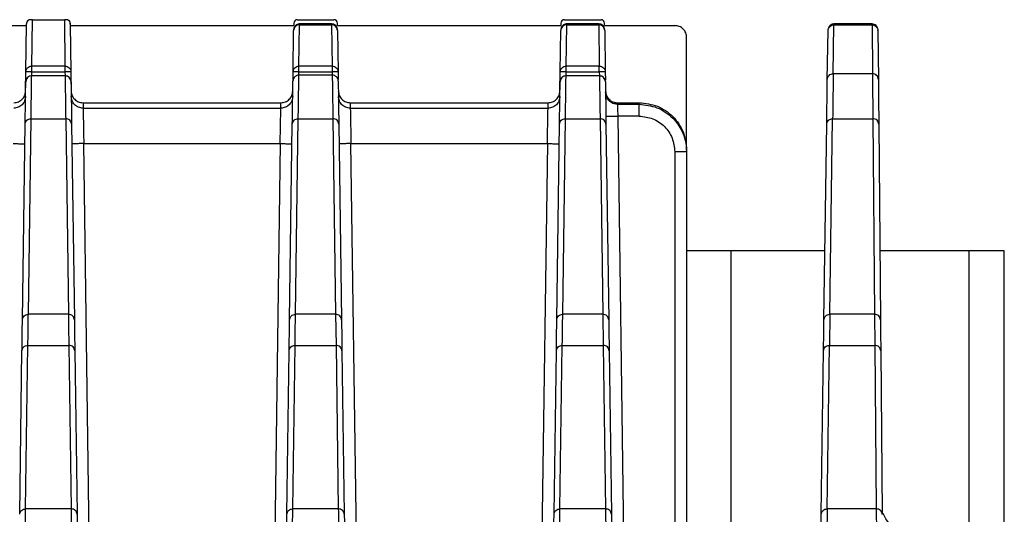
# Model space of a CAD drawing. Header units: millimetres. Extents: x -400 to 1650, y 544 to 1669.
# Tile 16 of 33: x 357 to 440, y 1627 to 1669. Entities that reach past the tile are written whole.
import ezdxf

# ---------------------------------------------------------------- set-up
doc = ezdxf.new("R2010")
doc.units = ezdxf.units.MM

# ---------------------------------------------------------------- blocks, each defined once
blk = doc.blocks.new('Drawing View10')
at = {"color": 7, "linetype": 'Continuous', "lineweight": 25}
for p, q in [((-92.365, 42.447), (-73.546, 42.447)), ((-73.601, 38.545), (-73.545, 42.549)), ((-73.544, 42.65), (-73.545, 42.557)), ((-73.545, 42.548), (-73.545, 42.557)), ((-73.381, 42.915), (-73.34, 42.947)), ((-73.101, 39.036), (-73.05, 42.947)), ((-73.05, 42.947), (-70.361, 42.947)), ((-70.361, 42.947), (-70.31, 39.036)), ((-70.071, 42.947), (-70.03, 42.915)), ((-69.866, 42.557), (-69.867, 42.65)), ((-69.866, 42.557), (-69.866, 42.548)), ((-69.866, 42.549), (-69.81, 38.545)), ((-69.865, 42.447), (-51.046, 42.447)), ((-51.044, 42.65), (-51.046, 42.447)), ((-50.744, 42.947), (-47.667, 42.947)), ((-50.601, 39.036), (-50.552, 42.519)), ((-47.859, 42.588), (-50.572, 42.588)), ((-50.552, 42.588), (-50.552, 42.519)), ((-50.552, 42.519), (-47.858, 42.519)), ((-47.859, 42.519), (-47.859, 42.588)), ((-47.859, 42.519), (-47.81, 39.036)), ((-47.365, 42.447), (-47.367, 42.65)), ((-47.365, 42.447), (-28.546, 42.447)), ((-28.544, 42.65), (-28.546, 42.447)), ((-28.244, 42.947), (-25.167, 42.947)), ((-28.101, 39.036), (-28.052, 42.519)), ((-25.339, 42.588), (-28.071, 42.588)), ((-28.052, 42.588), (-28.052, 42.519)), ((-28.052, 42.519), (-25.359, 42.519)), ((-25.359, 42.519), (-25.359, 42.588)), ((-25.359, 42.519), (-25.31, 39.036)), ((-24.865, 42.447), (-24.867, 42.65)), ((-24.865, 42.447), (-18.955, 42.447)), ((-5.61, 38.395), (-5.552, 42.519)), ((-2.347, 42.588), (-5.552, 42.588)), ((-5.552, 42.519), (-5.552, 42.588)), ((-5.552, 42.519), (-2.347, 42.519)), ((-2.347, 42.519), (-2.347, 42.588)), ((-2.347, 42.519), (-2.31, 38.395)), ((-51.101, 38.545), (-51.052, 42.028)), ((-51.052, 42.028), (-51.052, 42.031)), ((-47.359, 42.028), (-47.359, 42.031)), ((-47.359, 42.028), (-47.31, 38.545)), ((-28.601, 38.545), (-28.552, 42.028)), ((-28.552, 42.028), (-28.552, 42.031)), ((-24.859, 42.031), (-24.859, 42.028)), ((-24.859, 42.028), (-24.81, 38.545)), ((-6.11, 37.904), (-6.052, 42.028)), ((-6.052, 42.028), (-6.052, 42.063)), ((-1.846, 42.025), (-1.81, 37.901)), ((-1.846, 41.998), (-1.846, 42.025)), ((-17.955, 31.947), (-17.955, 41.447)), ((-70.309, 39.036), (-73.101, 39.036)), ((-47.81, 39.036), (-50.601, 39.036)), ((-25.31, 39.036), (-28.101, 39.036)), ((-73.622, 37.025), (-73.601, 38.545)), ((-73.601, 38.545), (-73.569, 38.695)), ((-70.298, 38.213), (-73.112, 38.213)), ((-73.112, 38.21), (-73.112, 38.211)), ((-70.298, 38.21), (-73.112, 38.21)), ((-73.106, 38.213), (-73.101, 38.541)), ((-73.101, 38.541), (-70.31, 38.541)), ((-70.31, 38.541), (-70.305, 38.213)), ((-70.298, 38.211), (-70.298, 38.21)), ((-69.81, 38.545), (-69.781, 36.448)), ((-51.124, 36.921), (-51.101, 38.545)), ((-51.101, 38.545), (-51.069, 38.695)), ((-47.799, 38.271), (-50.612, 38.271)), ((-50.605, 38.271), (-50.601, 38.541)), ((-50.601, 38.541), (-47.81, 38.541)), ((-47.81, 38.541), (-47.806, 38.271)), ((-47.31, 38.545), (-47.301, 37.91)), ((-28.623, 36.995), (-28.601, 38.545)), ((-28.601, 38.545), (-28.569, 38.695)), ((-25.298, 38.213), (-28.112, 38.213)), ((-28.112, 38.21), (-28.112, 38.211)), ((-25.298, 38.21), (-28.112, 38.21)), ((-28.106, 38.213), (-28.101, 38.541)), ((-28.101, 38.541), (-25.31, 38.541)), ((-25.31, 38.541), (-25.305, 38.213)), ((-25.298, 38.211), (-25.298, 38.21)), ((-24.81, 38.545), (-24.8, 37.854)), ((-2.31, 38.395), (-5.61, 38.395)), ((-73.582, 37.864), (-73.612, 37.72)), ((-28.582, 37.864), (-28.612, 37.72)), ((-68.787, 35.947), (-68.782, 35.486)), ((-68.787, 35.947), (-52.124, 35.947)), ((-52.129, 35.486), (-52.124, 35.947)), ((-46.287, 35.947), (-46.282, 35.486)), ((-46.287, 35.947), (-29.624, 35.947)), ((-29.629, 35.486), (-29.624, 35.947)), ((-23.787, 35.947), (-23.786, 35.816)), ((-23.787, 35.947), (-21.955, 35.947)), ((-23.786, 35.816), (-21.955, 35.816)), ((-21.955, 35.816), (-21.955, 35.947)), ((-68.782, 35.486), (-52.129, 35.486)), ((-46.282, 35.486), (-29.629, 35.486)), ((-73.893, 17.633), (-73.663, 34.129)), ((-73.393, 18.105), (-73.163, 34.601)), ((-73.163, 34.601), (-70.248, 34.601)), ((-70.248, 34.601), (-70.018, 18.105)), ((-69.748, 34.129), (-69.518, 17.633)), ((-51.393, 17.633), (-51.163, 34.129)), ((-50.893, 18.105), (-50.663, 34.601)), ((-50.663, 34.601), (-47.748, 34.601)), ((-47.748, 34.601), (-47.516, 18.105)), ((-47.248, 34.129), (-47.018, 17.633)), ((-28.893, 17.633), (-28.663, 34.129)), ((-28.393, 18.105), (-28.163, 34.601)), ((-28.163, 34.601), (-25.248, 34.601)), ((-25.248, 34.601), (-25.015, 18.105)), ((-24.748, 34.129), (-24.518, 17.633)), ((-23.758, 34.816), (-22.719, -39.553)), ((-21.955, 34.816), (-23.758, 34.816)), ((-6.393, 17.633), (-6.163, 34.129)), ((-5.893, 18.105), (-5.663, 34.601)), ((-5.663, 34.601), (-2.277, 34.601)), ((-2.277, 34.601), (-2.132, 18.105)), ((-1.777, 34.126), (-1.634, 17.63)), ((-67.719, -39.557), (-68.725, 32.499)), ((-68.725, 32.499), (-52.185, 32.499)), ((-52.185, 32.499), (-53.192, -39.557)), ((-45.219, -39.557), (-46.225, 32.499)), ((-46.225, 32.499), (-29.685, 32.499)), ((-29.685, 32.499), (-30.692, -39.557)), ((-18.955, 31.815), (-18.955, -39.553)), ((-17.955, 31.947), (-17.955, 31.815)), ((-17.955, 31.815), (-17.955, -39.553)), ((-14.205, 23.447), (-17.955, 23.447)), ((-14.205, -34.553), (-14.205, 23.447)), ((-6.304, 23.447), (-14.205, 23.447)), ((5.795, 23.447), (-1.643, 23.447)), ((8.795, 23.447), (5.795, 23.447)), ((5.795, 23.447), (5.795, -1.42)), ((8.795, -1.553), (8.795, 23.447)), ((-70.018, 18.105), (-73.393, 18.105)), ((-47.518, 18.105), (-50.893, 18.105)), ((-47.516, 18.105), (-47.481, 15.487)), ((-25.018, 18.105), (-28.393, 18.105)), ((-25.015, 18.105), (-24.981, 15.487)), ((-5.893, 18.105), (-5.928, 15.487)), ((-2.132, 18.105), (-5.893, 18.105)), ((-2.132, 18.105), (-2.111, 15.487)), ((-74.122, 1.242), (-73.929, 15.028)), ((-73.622, 1.7), (-73.429, 15.487)), ((-73.429, 15.487), (-69.981, 15.487)), ((-69.981, 15.487), (-69.789, 1.7)), ((-69.482, 15.028), (-69.289, 1.242)), ((-51.622, 1.242), (-51.429, 15.028)), ((-51.122, 1.7), (-50.929, 15.487)), ((-50.929, 15.487), (-47.482, 15.487)), ((-47.481, 15.487), (-47.289, 1.7)), ((-46.982, 15.028), (-46.789, 1.242)), ((-29.122, 1.242), (-28.929, 15.028)), ((-28.622, 1.7), (-28.428, 15.487)), ((-28.428, 15.487), (-24.982, 15.487)), ((-24.981, 15.487), (-24.789, 1.7)), ((-24.482, 15.028), (-24.289, 1.242)), ((-6.622, 1.242), (-6.429, 15.028)), ((-6.122, 1.7), (-5.928, 15.487)), ((-5.929, 15.487), (-2.111, 15.487)), ((-2.111, 15.487), (-1.991, 1.7)), ((-1.611, 15.025), (-1.49, 1.24)), ((-69.789, 1.7), (-73.622, 1.7)), ((-47.289, 1.7), (-51.122, 1.7)), ((-24.789, 1.7), (-28.622, 1.7)), ((-1.991, 1.7), (-6.122, 1.7)), ((-1.398, 1.317), (-1.399, 1.298)), ((-1.398, 1.315), (-1.398, 1.295))]:
    blk.add_line(p, q, dxfattribs=at)
for centre, radius, start, end in [((-73.244, 42.647), 0.3, 117.15391, 179.52327), ((-70.167, 42.647), 0.3, 0.47702, 62.84609), ((-50.744, 42.647), 0.3, 89.9913, 179.52327), ((-47.667, 42.647), 0.3, 0.47702, 90.0058), ((-28.244, 42.647), 0.3, 89.9913, 179.5231), ((-25.167, 42.647), 0.3, 0.47702, 90.0058), ((-73.112, 37.713), 0.5, 89.98729, 162.03785), ((-70.298, 37.713), 0.5, 1.25507, 89.98759), ((-28.112, 37.713), 0.5, 89.9873, 162.03766), ((-25.298, 37.713), 0.5, 1.26494, 89.98668)]:
    blk.add_arc(centre, radius, start, end, dxfattribs=at)
for points, knots in [([(-73.545, 42.557), (-73.542, 42.592), (-73.537, 42.66), (-73.504, 42.756), (-73.453, 42.843), (-73.406, 42.89), (-73.381, 42.914)], [0, 0, 0, 0, 0.259258, 0.504984, 0.748134, 1, 1, 1, 1]), ([(-73.05, 42.947), (-73.065, 42.947), (-73.093, 42.948), (-73.179, 42.946), (-73.253, 42.949), (-73.304, 42.948), (-73.34, 42.947)], [0, 0, 0, 0, 0.049531, 0.095807, 0.372529, 1, 1, 1, 1]), ([(-70.071, 42.947), (-70.102, 42.947), (-70.14, 42.947), (-70.228, 42.947), (-70.268, 42.947), (-70.317, 42.948), (-70.346, 42.948), (-70.361, 42.947)], [0, 0, 0, 0, 0.632231, 0.789686, 0.902627, 0.949244, 1, 1, 1, 1]), ([(-70.029, 42.914), (-70.005, 42.89), (-69.958, 42.843), (-69.907, 42.756), (-69.874, 42.66), (-69.869, 42.592), (-69.866, 42.557)], [0, 0, 0, 0, 0.251866, 0.495016, 0.740741, 1, 1, 1, 1]), ([(-50.553, 42.582), (-50.567, 42.584), (-50.64, 42.593), (-50.758, 42.55), (-50.879, 42.474), (-50.959, 42.384), (-51.008, 42.298), (-51.035, 42.223), (-51.046, 42.165), (-51.05, 42.129), (-51.051, 42.111), (-51.051, 42.105), (-51.051, 42.102), (-51.051, 42.1), (-51.051, 42.097), (-51.051, 42.095), (-51.051, 42.093), (-51.052, 42.06), (-51.052, 42.034)], [0, 0, 0, 0, 0.02319, 0.11777, 0.193254, 0.256761, 0.310075, 0.353138, 0.385261, 0.405827, 0.412291, 0.415516, 0.418066, 0.421663, 0.428644, 0.448524, 0.555911, 1, 1, 1, 1]), ([(-47.359, 42.034), (-47.359, 42.037), (-47.359, 42.087), (-47.359, 42.088), (-47.359, 42.095), (-47.36, 42.099), (-47.36, 42.104), (-47.36, 42.112), (-47.361, 42.126), (-47.365, 42.178), (-47.385, 42.259), (-47.441, 42.372), (-47.536, 42.48), (-47.683, 42.57), (-47.799, 42.582), (-47.859, 42.588)], [0, 0, 0, 0, 0.025856, 0.483153, 0.589489, 0.612811, 0.622924, 0.626992, 0.632075, 0.646446, 0.703029, 0.754187, 0.830075, 0.912061, 1, 1, 1, 1]), ([(-28.053, 42.583), (-28.066, 42.584), (-28.137, 42.594), (-28.255, 42.552), (-28.377, 42.475), (-28.458, 42.386), (-28.508, 42.3), (-28.534, 42.224), (-28.546, 42.166), (-28.55, 42.13), (-28.551, 42.112), (-28.551, 42.106), (-28.551, 42.103), (-28.551, 42.1), (-28.551, 42.097), (-28.551, 42.094), (-28.551, 42.093), (-28.552, 42.055), (-28.552, 42.034)], [0, 0, 0, 0, 0.02179, 0.118663, 0.195874, 0.260802, 0.315332, 0.35942, 0.392365, 0.413413, 0.419613, 0.423256, 0.426684, 0.431866, 0.442627, 0.476526, 0.703532, 1, 1, 1, 1]), ([(-24.859, 42.034), (-24.859, 42.037), (-24.859, 42.087), (-24.859, 42.088), (-24.859, 42.095), (-24.86, 42.099), (-24.86, 42.104), (-24.86, 42.112), (-24.861, 42.126), (-24.866, 42.178), (-24.885, 42.259), (-24.941, 42.372), (-25.036, 42.48), (-25.183, 42.57), (-25.299, 42.582), (-25.359, 42.588)], [0, 0, 0, 0, 0.0258544, 0.4831812, 0.5895242, 0.6128476, 0.6229634, 0.6270315, 0.6321148, 0.6464881, 0.7030845, 0.7542513, 0.8301504, 0.9121347, 1, 1, 1, 1]), ([(-5.551, 42.581), (-5.602, 42.58), (-5.705, 42.576), (-5.836, 42.507), (-5.93, 42.42), (-5.978, 42.357), (-5.992, 42.324), (-5.993, 42.323)], [0, 0, 0, 0, 0.283901, 0.56592, 0.798698, 0.995457, 1, 1, 1, 1]), ([(-1.887, 42.262), (-1.895, 42.288), (-1.917, 42.362), (-2.01, 42.467), (-2.15, 42.555), (-2.275, 42.597), (-2.34, 42.586), (-2.346, 42.585)], [0, 0, 0, 0, 0.137196, 0.381935, 0.671246, 0.969217, 1, 1, 1, 1]), ([(-73.569, 38.695), (-73.567, 38.708), (-73.553, 38.784), (-73.457, 38.9), (-73.297, 39.014), (-73.166, 39.029), (-73.101, 39.036)], [0, 0, 0, 0, 0.064741, 0.376494, 0.688247, 1, 1, 1, 1]), ([(-51.069, 38.695), (-51.067, 38.708), (-51.053, 38.784), (-50.957, 38.9), (-50.797, 39.014), (-50.666, 39.029), (-50.601, 39.036)], [0, 0, 0, 0, 0.064777, 0.376518, 0.688259, 1, 1, 1, 1]), ([(-28.569, 38.695), (-28.567, 38.708), (-28.553, 38.784), (-28.457, 38.9), (-28.297, 39.014), (-28.166, 39.029), (-28.101, 39.036)], [0, 0, 0, 0, 0.064777, 0.376518, 0.688259, 1, 1, 1, 1]), ([(-73.112, 38.21), (-73.178, 38.203), (-73.308, 38.189), (-73.469, 38.074), (-73.565, 37.957), (-73.579, 37.879), (-73.582, 37.864)], [0, 0, 0, 0, 0.309109, 0.618218, 0.927327, 1, 1, 1, 1]), ([(-73.163, 34.601), (-73.152, 35.398), (-73.129, 36.994), (-73.118, 37.805), (-73.112, 38.21)], [0, 0, 0, 0, 0.5, 1, 1, 1, 1]), ([(-70.298, 38.21), (-70.297, 38.124), (-70.294, 37.986), (-70.295, 37.785), (-70.291, 37.666), (-70.29, 37.605), (-70.29, 37.585), (-70.29, 37.577)], [0, 0, 0, 0, 0.465616, 0.748835, 0.914687, 0.971235, 1, 1, 1, 1]), ([(-50.612, 38.271), (-50.674, 38.264), (-50.769, 38.254), (-50.884, 38.193), (-50.98, 38.117), (-51.055, 38.014), (-51.102, 37.891), (-51.108, 37.817), (-51.112, 37.777)], [0, 0, 0, 0, 0.239016, 0.365468, 0.496229, 0.711011, 0.846335, 1, 1, 1, 1]), ([(-50.663, 34.601), (-50.651, 35.421), (-50.628, 37.061), (-50.617, 37.867), (-50.612, 38.271)], [0, 0, 0, 0, 0.5, 1, 1, 1, 1]), ([(-47.799, 38.271), (-47.797, 38.143), (-47.793, 37.951), (-47.794, 37.691), (-47.791, 37.562), (-47.789, 37.474), (-47.787, 37.396), (-47.786, 37.35)], [0, 0, 0, 0, 0.49999, 0.749993, 0.793003, 0.874996, 1, 1, 1, 1]), ([(-47.299, 37.776), (-47.302, 37.816), (-47.309, 37.891), (-47.356, 38.013), (-47.43, 38.116), (-47.526, 38.193), (-47.641, 38.254), (-47.737, 38.264), (-47.799, 38.271)], [0, 0, 0, 0, 0.153041, 0.287905, 0.502274, 0.633433, 0.760268, 1, 1, 1, 1]), ([(-28.112, 38.21), (-28.178, 38.203), (-28.308, 38.189), (-28.469, 38.074), (-28.565, 37.957), (-28.579, 37.879), (-28.582, 37.864)], [0, 0, 0, 0, 0.3091113, 0.6182226, 0.9273338, 1, 1, 1, 1]), ([(-28.163, 34.601), (-28.152, 35.398), (-28.129, 36.994), (-28.118, 37.805), (-28.112, 38.21)], [0, 0, 0, 0, 0.5, 1, 1, 1, 1]), ([(-5.61, 38.395), (-5.615, 37.999), (-5.626, 37.208), (-5.651, 35.47), (-5.663, 34.601)], [0, 0, 0, 0, 0.5, 1, 1, 1, 1]), ([(-2.31, 38.395), (-2.307, 37.999), (-2.3, 37.208), (-2.285, 35.47), (-2.277, 34.601)], [0, 0, 0, 0, 0.5, 1, 1, 1, 1]), ([(-70.29, 37.577), (-70.284, 37.188), (-70.273, 36.411), (-70.257, 35.204), (-70.248, 34.601)], [0, 0, 0, 0, 0.5, 1, 1, 1, 1]), ([(-47.786, 37.35), (-47.781, 36.978), (-47.771, 36.233), (-47.756, 35.145), (-47.748, 34.601)], [0, 0, 0, 0, 0.5, 1, 1, 1, 1]), ([(-74.623, 35.947), (-74.55, 35.951), (-74.409, 35.958), (-74.159, 36.038), (-73.909, 36.223), (-73.721, 36.47), (-73.637, 36.719), (-73.628, 36.86), (-73.623, 36.934)], [0, 0, 0, 0, 0.140568, 0.271414, 0.499991, 0.728572, 0.859239, 1, 1, 1, 1]), ([(-69.787, 36.934), (-69.783, 36.86), (-69.774, 36.719), (-69.69, 36.47), (-69.501, 36.223), (-69.252, 36.038), (-69.001, 35.958), (-68.86, 35.951), (-68.787, 35.947)], [0, 0, 0, 0, 0.1405604, 0.2714002, 0.4999657, 0.7285379, 0.8591595, 1, 1, 1, 1]), ([(-52.124, 35.947), (-51.995, 35.962), (-51.735, 35.991), (-51.404, 36.219), (-51.173, 36.546), (-51.139, 36.805), (-51.122, 36.934)], [0, 0, 0, 0, 0.2482963, 0.5005038, 0.7525594, 1, 1, 1, 1]), ([(-47.289, 36.934), (-47.272, 36.804), (-47.237, 36.544), (-47.004, 36.217), (-46.674, 35.991), (-46.415, 35.962), (-46.287, 35.947)], [0, 0, 0, 0, 0.249241, 0.501834, 0.753369, 1, 1, 1, 1]), ([(-29.624, 35.947), (-29.495, 35.962), (-29.235, 35.991), (-28.904, 36.219), (-28.673, 36.546), (-28.639, 36.805), (-28.622, 36.934)], [0, 0, 0, 0, 0.248296, 0.500504, 0.752559, 1, 1, 1, 1]), ([(-24.789, 36.934), (-24.772, 36.804), (-24.737, 36.544), (-24.505, 36.217), (-24.174, 35.991), (-23.915, 35.962), (-23.787, 35.947)], [0, 0, 0, 0, 0.249179, 0.501757, 0.753394, 1, 1, 1, 1]), ([(-23.786, 35.816), (-23.785, 35.805), (-23.784, 35.782), (-23.78, 35.633), (-23.775, 35.45), (-23.77, 35.269), (-23.764, 35.053), (-23.76, 34.896), (-23.758, 34.816)], [0, 0, 0, 0, 0.197795, 0.429913, 0.55945, 0.697647, 0.844499, 1, 1, 1, 1]), ([(-21.955, 35.947), (-21.431, 35.887), (-20.383, 35.767), (-19.061, 34.842), (-18.136, 33.52), (-18.016, 32.471), (-17.955, 31.947)], [0, 0, 0, 0, 0.24999, 0.4999859, 0.74999, 1, 1, 1, 1]), ([(-21.955, 35.816), (-21.445, 35.761), (-20.669, 35.677), (-19.739, 35.175), (-18.977, 34.56), (-18.393, 33.735), (-18.021, 32.748), (-17.978, 32.14), (-17.955, 31.815)], [0, 0, 0, 0, 0.242554, 0.369496, 0.499845, 0.709641, 0.844855, 1, 1, 1, 1]), ([(-68.782, 35.486), (-68.78, 35.439), (-68.778, 35.342), (-68.766, 34.676), (-68.751, 33.889), (-68.738, 33.151), (-68.73, 32.723), (-68.725, 32.499)], [0, 0, 0, 0, 0.24453, 0.499018, 0.723558, 0.855404, 1, 1, 1, 1]), ([(-52.185, 32.499), (-52.181, 32.724), (-52.173, 33.153), (-52.16, 33.891), (-52.145, 34.676), (-52.132, 35.342), (-52.13, 35.439), (-52.129, 35.486)], [0, 0, 0, 0, 0.145139, 0.277137, 0.500811, 0.754604, 1, 1, 1, 1]), ([(-46.282, 35.486), (-46.28, 35.439), (-46.278, 35.342), (-46.266, 34.676), (-46.251, 33.889), (-46.238, 33.151), (-46.23, 32.723), (-46.225, 32.499)], [0, 0, 0, 0, 0.24453, 0.499018, 0.723558, 0.855404, 1, 1, 1, 1]), ([(-29.685, 32.499), (-29.681, 32.724), (-29.673, 33.153), (-29.66, 33.891), (-29.645, 34.676), (-29.632, 35.342), (-29.63, 35.439), (-29.629, 35.486)], [0, 0, 0, 0, 0.145139, 0.277137, 0.500811, 0.754604, 1, 1, 1, 1]), ([(-73.429, 15.487), (-73.42, 15.96), (-73.407, 16.669), (-73.411, 17.338), (-73.404, 17.645), (-73.398, 17.846), (-73.395, 18.007), (-73.393, 18.105)], [0, 0, 0, 0, 0.499985, 0.749987, 0.793096, 0.874992, 1, 1, 1, 1]), ([(-70.018, 18.105), (-70.01, 17.705), (-69.998, 17.106), (-70.002, 16.39), (-69.993, 16.042), (-69.988, 15.807), (-69.984, 15.607), (-69.981, 15.487)], [0, 0, 0, 0, 0.499985, 0.749986, 0.793068, 0.874992, 1, 1, 1, 1]), ([(-50.929, 15.487), (-50.92, 15.96), (-50.907, 16.669), (-50.911, 17.338), (-50.904, 17.645), (-50.898, 17.846), (-50.895, 18.007), (-50.893, 18.105)], [0, 0, 0, 0, 0.499985, 0.749987, 0.793117, 0.874992, 1, 1, 1, 1]), ([(-28.428, 15.487), (-28.426, 15.575), (-28.42, 16.059), (-28.406, 16.977), (-28.398, 17.704), (-28.393, 18.105)], [0, 0, 0, 0, 0.091669, 0.500008, 1, 1, 1, 1]), ([(-73.995, -25.452), (-73.974, -23.99), (-73.934, -21.065), (-73.875, -16.793), (-73.819, -12.722), (-73.767, -8.941), (-73.72, -5.527), (-73.68, -2.569), (-73.646, -0.074), (-73.63, 1.109), (-73.622, 1.7)], [0, 0, 0, 0, 0.125, 0.25, 0.375, 0.5, 0.625, 0.75, 0.875, 1, 1, 1, 1]), ([(-69.789, 1.7), (-69.781, 1.109), (-69.765, -0.074), (-69.731, -2.569), (-69.69, -5.527), (-69.644, -8.941), (-69.592, -12.722), (-69.536, -16.793), (-69.477, -21.065), (-69.436, -23.99), (-69.416, -25.452)], [0, 0, 0, 0, 0.125, 0.25, 0.375, 0.5, 0.625, 0.75, 0.875, 1, 1, 1, 1]), ([(-51.495, -25.452), (-51.474, -23.99), (-51.434, -21.065), (-51.375, -16.793), (-51.319, -12.722), (-51.267, -8.941), (-51.22, -5.527), (-51.18, -2.569), (-51.146, -0.074), (-51.13, 1.109), (-51.122, 1.7)], [0, 0, 0, 0, 0.125, 0.25, 0.375, 0.5, 0.625, 0.75, 0.875, 1, 1, 1, 1]), ([(-47.289, 1.7), (-47.281, 1.109), (-47.265, -0.074), (-47.231, -2.569), (-47.19, -5.527), (-47.144, -8.941), (-47.092, -12.722), (-47.036, -16.793), (-46.977, -21.065), (-46.936, -23.99), (-46.916, -25.452)], [0, 0, 0, 0, 0.125, 0.25, 0.375, 0.5, 0.625, 0.75, 0.875, 1, 1, 1, 1]), ([(-28.995, -25.452), (-28.974, -23.99), (-28.934, -21.065), (-28.875, -16.793), (-28.819, -12.722), (-28.767, -8.941), (-28.72, -5.527), (-28.68, -2.569), (-28.646, -0.074), (-28.63, 1.109), (-28.622, 1.7)], [0, 0, 0, 0, 0.125, 0.25, 0.375, 0.5, 0.625, 0.75, 0.875, 1, 1, 1, 1]), ([(-24.789, 1.7), (-24.781, 1.109), (-24.765, -0.074), (-24.731, -2.569), (-24.69, -5.527), (-24.644, -8.941), (-24.592, -12.722), (-24.536, -16.793), (-24.477, -21.065), (-24.436, -23.99), (-24.416, -25.452)], [0, 0, 0, 0, 0.125, 0.25, 0.375, 0.5, 0.625, 0.75, 0.875, 1, 1, 1, 1]), ([(-6.122, 1.7), (-6.128, 1.21), (-6.142, 0.231), (-6.169, -1.754), (-6.201, -4.079), (-6.237, -6.749), (-6.278, -9.711), (-6.322, -12.927), (-6.369, -16.337), (-6.402, -18.728), (-6.419, -19.923)], [0, 0, 0, 0, 0.125, 0.25, 0.375, 0.5, 0.625, 0.75, 0.875, 1, 1, 1, 1]), ([(-1.991, 1.7), (-1.984, 0.969), (-1.972, -0.495), (-1.944, -3.743), (-1.911, -7.605), (-1.885, -10.66), (-1.871, -12.187)], [0, 0, 0, 0, 0.25, 0.5, 0.75, 1, 1, 1, 1]), ([(0, 0), (-0.151, 0.051), (-0.462, 0.155), (-0.867, 0.453), (-1.204, 0.842), (-1.334, 1.159), (-1.398, 1.316)], [0, 0, 0, 0, 0.238402, 0.489537, 0.746153, 1, 1, 1, 1])]:
    blk.add_open_spline(points, degree=3, knots=knots, dxfattribs=at)
for points in [[(-50.552, 42.519), (-50.617, 42.512), (-50.747, 42.497), (-50.911, 42.384), (-51.027, 42.222), (-51.044, 42.093), (-51.052, 42.028)], [(-47.359, 42.028), (-47.367, 42.093), (-47.383, 42.222), (-47.499, 42.384), (-47.664, 42.497), (-47.794, 42.512), (-47.858, 42.519)], [(-28.052, 42.519), (-28.117, 42.512), (-28.247, 42.497), (-28.411, 42.384), (-28.527, 42.222), (-28.544, 42.093), (-28.552, 42.028)], [(-24.859, 42.028), (-24.867, 42.093), (-24.883, 42.222), (-24.999, 42.384), (-25.164, 42.497), (-25.294, 42.512), (-25.359, 42.519)], [(-17.955, 41.447), (-17.97, 41.578), (-18.001, 41.841), (-18.232, 42.171), (-18.562, 42.402), (-18.824, 42.432), (-18.955, 42.447)], [(-6.052, 42.028), (-6.044, 42.093), (-6.027, 42.222), (-5.911, 42.384), (-5.747, 42.497), (-5.617, 42.512), (-5.552, 42.519)], [(-2.347, 42.519), (-2.282, 42.511), (-2.151, 42.497), (-1.986, 42.383), (-1.871, 42.22), (-1.855, 42.09), (-1.846, 42.026)], [(-73.101, 38.541), (-73.101, 38.602), (-73.101, 38.724), (-73.101, 38.882), (-73.101, 38.999), (-73.101, 39.024), (-73.101, 39.036)], [(-70.31, 39.036), (-70.31, 39.024), (-70.31, 38.999), (-70.31, 38.882), (-70.31, 38.724), (-70.31, 38.602), (-70.31, 38.541)], [(-70.309, 39.036), (-70.244, 39.029), (-70.115, 39.014), (-69.951, 38.901), (-69.835, 38.739), (-69.818, 38.61), (-69.81, 38.545)], [(-50.601, 38.541), (-50.601, 38.602), (-50.601, 38.724), (-50.601, 38.882), (-50.601, 38.999), (-50.601, 39.024), (-50.601, 39.036)], [(-47.81, 39.036), (-47.745, 39.029), (-47.615, 39.014), (-47.451, 38.901), (-47.335, 38.739), (-47.318, 38.61), (-47.31, 38.545)], [(-47.81, 39.036), (-47.81, 39.024), (-47.81, 38.999), (-47.81, 38.882), (-47.81, 38.724), (-47.81, 38.602), (-47.81, 38.541)], [(-28.101, 38.541), (-28.101, 38.602), (-28.101, 38.724), (-28.101, 38.882), (-28.101, 38.999), (-28.101, 39.024), (-28.101, 39.036)], [(-25.31, 39.036), (-25.245, 39.029), (-25.115, 39.014), (-24.951, 38.901), (-24.835, 38.739), (-24.818, 38.61), (-24.81, 38.545)], [(-25.31, 38.541), (-25.31, 38.602), (-25.31, 38.724), (-25.31, 38.882), (-25.31, 38.999), (-25.31, 39.024), (-25.31, 39.036)], [(-73.101, 38.541), (-73.166, 38.541), (-73.297, 38.543), (-73.463, 38.545), (-73.578, 38.546), (-73.593, 38.546), (-73.601, 38.545)], [(-69.81, 38.545), (-69.817, 38.546), (-69.832, 38.546), (-69.948, 38.545), (-70.113, 38.543), (-70.244, 38.541), (-70.31, 38.541)], [(-69.798, 37.72), (-69.807, 37.785), (-69.823, 37.914), (-69.939, 38.075), (-70.103, 38.188), (-70.233, 38.203), (-70.298, 38.21)], [(-50.601, 38.541), (-50.666, 38.541), (-50.797, 38.543), (-50.963, 38.545), (-51.078, 38.546), (-51.093, 38.546), (-51.101, 38.545)], [(-47.31, 38.545), (-47.317, 38.546), (-47.332, 38.546), (-47.448, 38.545), (-47.613, 38.543), (-47.744, 38.541), (-47.81, 38.541)], [(-28.101, 38.541), (-28.166, 38.541), (-28.297, 38.543), (-28.463, 38.545), (-28.578, 38.546), (-28.593, 38.546), (-28.601, 38.545)], [(-24.81, 38.545), (-24.817, 38.546), (-24.832, 38.546), (-24.948, 38.545), (-25.113, 38.543), (-25.244, 38.541), (-25.31, 38.541)], [(-25.298, 38.21), (-25.293, 37.805), (-25.281, 36.994), (-25.259, 35.398), (-25.248, 34.601)], [(-24.798, 37.72), (-24.807, 37.785), (-24.823, 37.914), (-24.939, 38.075), (-25.104, 38.188), (-25.233, 38.203), (-25.298, 38.21)], [(-6.11, 37.904), (-6.102, 37.968), (-6.085, 38.098), (-5.969, 38.26), (-5.805, 38.373), (-5.675, 38.387), (-5.61, 38.395)], [(-1.81, 37.901), (-1.818, 37.966), (-1.834, 38.096), (-1.95, 38.259), (-2.115, 38.372), (-2.245, 38.387), (-2.31, 38.395)], [(-73.663, 34.129), (-73.652, 34.923), (-73.629, 36.51), (-73.618, 37.317), (-73.612, 37.72)], [(-69.798, 37.72), (-69.793, 37.317), (-69.781, 36.51), (-69.759, 34.922), (-69.748, 34.129)], [(-51.163, 34.129), (-51.151, 34.943), (-51.128, 36.571), (-51.117, 37.374), (-51.112, 37.776)], [(-47.299, 37.776), (-47.294, 37.374), (-47.282, 36.571), (-47.26, 34.943), (-47.248, 34.128)], [(-28.663, 34.129), (-28.652, 34.923), (-28.629, 36.51), (-28.618, 37.317), (-28.612, 37.72)], [(-24.798, 37.72), (-24.793, 37.317), (-24.781, 36.51), (-24.759, 34.922), (-24.748, 34.129)], [(-6.163, 34.129), (-6.151, 34.994), (-6.126, 36.723), (-6.115, 37.51), (-6.11, 37.904)], [(-1.81, 37.901), (-1.807, 37.508), (-1.8, 36.721), (-1.785, 34.991), (-1.777, 34.126)], [(-23.786, 35.816), (-23.916, 35.83), (-24.175, 35.86), (-24.504, 36.087), (-24.736, 36.413), (-24.769, 36.672), (-24.786, 36.802)], [(-73.63, 36.472), (-73.646, 36.343), (-73.68, 36.083), (-73.911, 35.758), (-74.24, 35.531), (-74.499, 35.501), (-74.629, 35.486)], [(-68.782, 35.486), (-68.911, 35.501), (-69.171, 35.531), (-69.499, 35.758), (-69.731, 36.083), (-69.764, 36.343), (-69.781, 36.472)], [(-51.13, 36.472), (-51.146, 36.343), (-51.18, 36.083), (-51.411, 35.758), (-51.74, 35.531), (-51.999, 35.501), (-52.129, 35.486)], [(-46.282, 35.486), (-46.411, 35.501), (-46.671, 35.531), (-46.999, 35.758), (-47.231, 36.083), (-47.264, 36.343), (-47.281, 36.472)], [(-28.63, 36.472), (-28.646, 36.343), (-28.68, 36.083), (-28.911, 35.758), (-29.24, 35.531), (-29.499, 35.501), (-29.629, 35.486)], [(-21.955, 34.816), (-21.955, 34.946), (-21.955, 35.206), (-21.955, 35.534), (-21.955, 35.766), (-21.955, 35.799), (-21.955, 35.816)], [(-73.663, 34.129), (-73.654, 34.191), (-73.638, 34.315), (-73.522, 34.471), (-73.358, 34.58), (-73.228, 34.594), (-73.163, 34.601)], [(-69.748, 34.129), (-69.756, 34.191), (-69.773, 34.315), (-69.889, 34.471), (-70.053, 34.58), (-70.183, 34.594), (-70.248, 34.601)], [(-51.163, 34.129), (-51.154, 34.191), (-51.138, 34.315), (-51.022, 34.471), (-50.858, 34.58), (-50.728, 34.594), (-50.663, 34.601)], [(-47.248, 34.129), (-47.256, 34.191), (-47.273, 34.315), (-47.389, 34.471), (-47.553, 34.58), (-47.683, 34.594), (-47.748, 34.601)], [(-28.663, 34.129), (-28.654, 34.191), (-28.638, 34.315), (-28.522, 34.471), (-28.358, 34.58), (-28.228, 34.594), (-28.163, 34.601)], [(-24.748, 34.129), (-24.756, 34.191), (-24.773, 34.315), (-24.889, 34.471), (-25.053, 34.58), (-25.183, 34.594), (-25.248, 34.601)], [(-24.758, 34.802), (-24.743, 34.802), (-24.713, 34.802), (-24.481, 34.806), (-24.151, 34.81), (-23.889, 34.814), (-23.758, 34.816)], [(-21.955, 34.816), (-21.562, 34.771), (-20.776, 34.68), (-19.784, 33.987), (-19.091, 32.995), (-19, 32.209), (-18.955, 31.815)], [(-6.163, 34.129), (-6.154, 34.191), (-6.138, 34.315), (-6.022, 34.471), (-5.858, 34.58), (-5.728, 34.594), (-5.663, 34.601)], [(-1.777, 34.126), (-1.785, 34.189), (-1.801, 34.313), (-1.917, 34.47), (-2.082, 34.58), (-2.212, 34.594), (-2.277, 34.601)], [(-74.685, 32.499), (-74.554, 32.498), (-74.292, 32.494), (-73.962, 32.49), (-73.731, 32.489), (-73.701, 32.489), (-73.685, 32.49)], [(-68.725, 32.499), (-68.856, 32.498), (-69.118, 32.494), (-69.449, 32.49), (-69.68, 32.489), (-69.71, 32.489), (-69.725, 32.49)], [(-52.185, 32.499), (-52.054, 32.498), (-51.792, 32.494), (-51.462, 32.49), (-51.231, 32.489), (-51.201, 32.489), (-51.185, 32.49)], [(-46.225, 32.499), (-46.356, 32.498), (-46.618, 32.494), (-46.949, 32.49), (-47.18, 32.489), (-47.21, 32.489), (-47.225, 32.49)], [(-29.685, 32.499), (-29.554, 32.498), (-29.292, 32.494), (-28.962, 32.49), (-28.731, 32.489), (-28.701, 32.489), (-28.685, 32.49)], [(-17.955, 31.815), (-17.97, 31.815), (-18.001, 31.815), (-18.232, 31.815), (-18.562, 31.815), (-18.824, 31.815), (-18.955, 31.815)], [(-73.929, 15.028), (-73.923, 15.5), (-73.91, 16.444), (-73.898, 17.236), (-73.893, 17.633)], [(-73.893, 17.633), (-73.885, 17.695), (-73.868, 17.819), (-73.752, 17.975), (-73.588, 18.084), (-73.458, 18.098), (-73.393, 18.105)], [(-69.518, 17.633), (-69.526, 17.695), (-69.543, 17.819), (-69.659, 17.975), (-69.823, 18.084), (-69.953, 18.098), (-70.018, 18.105)], [(-69.518, 17.633), (-69.512, 17.236), (-69.501, 16.444), (-69.488, 15.5), (-69.482, 15.028)], [(-51.429, 15.028), (-51.423, 15.5), (-51.41, 16.444), (-51.398, 17.236), (-51.393, 17.633)], [(-51.393, 17.633), (-51.385, 17.695), (-51.368, 17.819), (-51.252, 17.975), (-51.088, 18.084), (-50.958, 18.098), (-50.893, 18.105)], [(-47.018, 17.633), (-47.026, 17.695), (-47.043, 17.819), (-47.159, 17.975), (-47.323, 18.084), (-47.453, 18.098), (-47.518, 18.105)], [(-47.018, 17.633), (-47.012, 17.236), (-47.001, 16.444), (-46.988, 15.5), (-46.982, 15.028)], [(-28.929, 15.028), (-28.923, 15.5), (-28.91, 16.444), (-28.898, 17.236), (-28.893, 17.633)], [(-28.893, 17.633), (-28.885, 17.695), (-28.868, 17.819), (-28.752, 17.975), (-28.588, 18.084), (-28.458, 18.098), (-28.393, 18.105)], [(-24.518, 17.633), (-24.526, 17.695), (-24.542, 17.819), (-24.658, 17.974), (-24.821, 18.083), (-24.951, 18.097), (-25.015, 18.105)], [(-24.518, 17.633), (-24.512, 17.236), (-24.501, 16.444), (-24.488, 15.5), (-24.482, 15.028)], [(-6.429, 15.028), (-6.423, 15.5), (-6.41, 16.444), (-6.398, 17.236), (-6.393, 17.633)], [(-6.393, 17.633), (-6.385, 17.695), (-6.368, 17.819), (-6.252, 17.975), (-6.088, 18.084), (-5.958, 18.098), (-5.893, 18.105)], [(-1.634, 17.63), (-1.641, 17.692), (-1.657, 17.817), (-1.773, 17.973), (-1.937, 18.083), (-2.067, 18.097), (-2.132, 18.105)], [(-1.634, 17.63), (-1.63, 17.234), (-1.623, 16.441), (-1.615, 15.497), (-1.611, 15.025)], [(-73.929, 15.028), (-73.921, 15.088), (-73.905, 15.209), (-73.789, 15.361), (-73.624, 15.466), (-73.494, 15.48), (-73.429, 15.487)], [(-69.482, 15.028), (-69.49, 15.088), (-69.506, 15.209), (-69.622, 15.361), (-69.787, 15.466), (-69.916, 15.48), (-69.981, 15.487)], [(-51.429, 15.028), (-51.421, 15.088), (-51.405, 15.209), (-51.289, 15.361), (-51.124, 15.466), (-50.994, 15.48), (-50.929, 15.487)], [(-46.982, 15.028), (-46.99, 15.088), (-47.006, 15.209), (-47.122, 15.361), (-47.287, 15.466), (-47.417, 15.48), (-47.482, 15.487)], [(-28.929, 15.028), (-28.921, 15.089), (-28.904, 15.21), (-28.788, 15.361), (-28.623, 15.467), (-28.493, 15.48), (-28.428, 15.487)], [(-24.482, 15.028), (-24.49, 15.088), (-24.506, 15.209), (-24.622, 15.361), (-24.787, 15.466), (-24.917, 15.48), (-24.982, 15.487)], [(-6.429, 15.028), (-6.421, 15.088), (-6.405, 15.209), (-6.289, 15.361), (-6.124, 15.466), (-5.994, 15.48), (-5.929, 15.487)], [(-1.611, 15.025), (-1.619, 15.086), (-1.635, 15.207), (-1.751, 15.36), (-1.915, 15.466), (-2.046, 15.48), (-2.111, 15.487)], [(-74.122, 1.242), (-74.114, 1.302), (-74.097, 1.423), (-73.981, 1.574), (-73.817, 1.68), (-73.687, 1.694), (-73.622, 1.7)], [(-69.289, 1.242), (-69.297, 1.302), (-69.314, 1.423), (-69.43, 1.575), (-69.594, 1.68), (-69.724, 1.694), (-69.789, 1.7)], [(-51.622, 1.242), (-51.614, 1.302), (-51.597, 1.423), (-51.481, 1.574), (-51.317, 1.68), (-51.187, 1.694), (-51.122, 1.7)], [(-46.789, 1.242), (-46.797, 1.302), (-46.814, 1.423), (-46.93, 1.574), (-47.094, 1.68), (-47.224, 1.694), (-47.289, 1.7)], [(-29.122, 1.242), (-29.114, 1.302), (-29.097, 1.423), (-28.981, 1.574), (-28.817, 1.68), (-28.687, 1.694), (-28.622, 1.7)], [(-24.289, 1.242), (-24.297, 1.302), (-24.314, 1.423), (-24.43, 1.574), (-24.594, 1.68), (-24.724, 1.694), (-24.789, 1.7)], [(-6.622, 1.242), (-6.614, 1.302), (-6.597, 1.423), (-6.481, 1.574), (-6.317, 1.68), (-6.187, 1.694), (-6.122, 1.7)], [(-1.49, 1.239), (-1.498, 1.299), (-1.514, 1.421), (-1.63, 1.573), (-1.795, 1.68), (-1.925, 1.694), (-1.991, 1.7)], [(-69.289, 1.242), (-69.281, 0.66), (-69.265, -0.503), (-69.23, -2.956), (-69.19, -5.866), (-69.143, -9.222), (-69.091, -12.94), (-69.035, -16.943), (-68.976, -21.144), (-68.936, -24.02), (-68.916, -25.458)], [(-51.995, -25.458), (-51.975, -24.02), (-51.934, -21.144), (-51.876, -16.943), (-51.82, -12.94), (-51.768, -9.222), (-51.721, -5.865), (-51.68, -2.956), (-51.646, -0.503), (-51.63, 0.66), (-51.622, 1.242)], [(-46.789, 1.242), (-46.781, 0.66), (-46.765, -0.503), (-46.73, -2.956), (-46.69, -5.866), (-46.643, -9.223), (-46.591, -12.94), (-46.535, -16.944), (-46.476, -21.145), (-46.436, -24.021), (-46.416, -25.459)], [(-29.495, -25.461), (-29.475, -24.023), (-29.434, -21.146), (-29.376, -16.945), (-29.32, -12.941), (-29.268, -9.223), (-29.221, -5.866), (-29.18, -2.957), (-29.146, -0.503), (-29.13, 0.66), (-29.122, 1.242)], [(-24.289, 1.242), (-24.281, 0.66), (-24.265, -0.503), (-24.23, -2.956), (-24.19, -5.866), (-24.143, -9.223), (-24.091, -12.94), (-24.035, -16.944), (-23.976, -21.145), (-23.936, -24.021), (-23.916, -25.459)], [(-6.919, -20.024), (-6.902, -18.849), (-6.87, -16.497), (-6.823, -13.144), (-6.779, -9.981), (-6.738, -7.068), (-6.701, -4.442), (-6.669, -2.155), (-6.642, -0.204), (-6.629, 0.76), (-6.622, 1.242)]]:
    blk.add_open_spline(points, degree=3, dxfattribs=at)

msp = doc.modelspace()

# ---------------------------------------------------------------- block references
at = {"color": 7, "linetype": 'Continuous', "lineweight": 25}
msp.add_blockref('Drawing View10', (431.569, 1626.087), dxfattribs=at)

doc.saveas('drawing.dxf')
